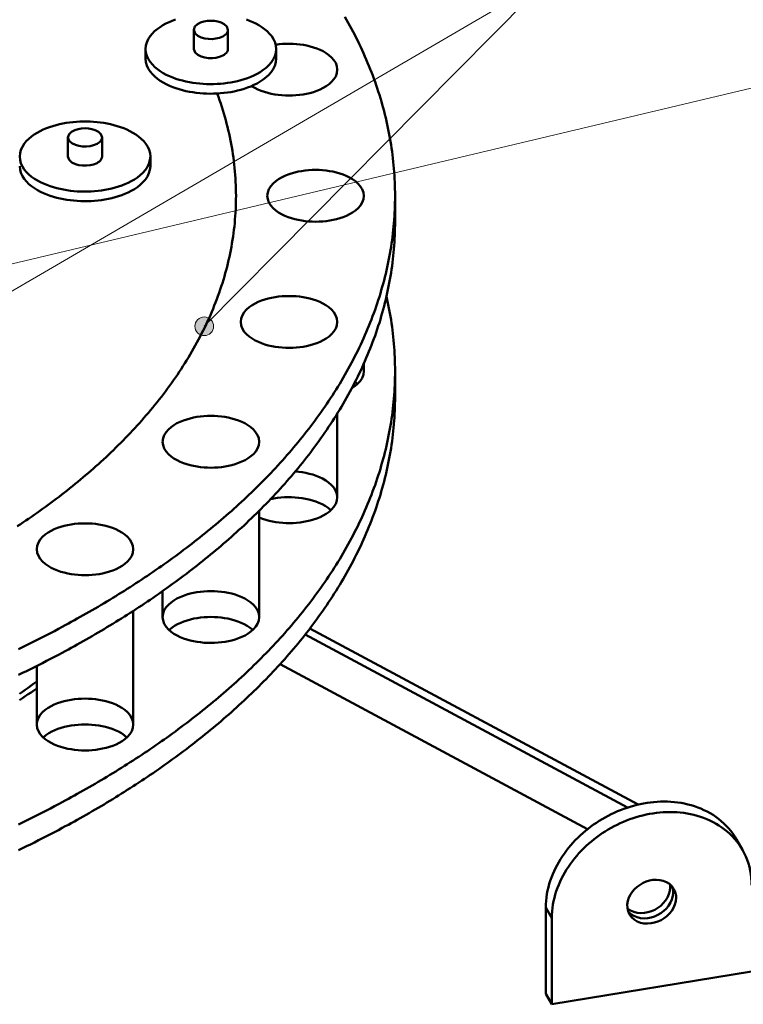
# Model space of a CAD drawing. Header units: millimetres. Extents: x 0 to 841, y 0 to 594.
# Tile 14 of 19: x 377 to 431, y 257 to 330. Entities that reach past the tile are written whole.
import ezdxf

# ---------------------------------------------------------------- set-up
doc = ezdxf.new("R2010")
doc.units = ezdxf.units.MM
for name, color, linetype, lineweight in [('ACH', 7, 'CONTINUOUS', 13), ('COTA', 7, 'CONTINUOUS', 18), ('VIS', 7, 'CONTINUOUS', 50)]:
    doc.layers.add(name, color=color, linetype=linetype, lineweight=lineweight)

msp = doc.modelspace()

# ---------------------------------------------------------------- hatches: boundary and pattern name
at = {"layer": 'ACH'}
h = msp.add_hatch(color=7, dxfattribs=at)
h.dxf.hatch_style = 1
h.paths.add_polyline_path([(391.426, 307.335), (391.292, 307.747), (390.942, 308.001), (390.509, 308.001), (390.159, 307.747), (390.026, 307.335), (390.159, 306.924), (390.509, 306.67), (390.942, 306.67), (391.292, 306.924)])

# ---------------------------------------------------------------- linework, layer by layer
at = {"layer": 'COTA'}
for p, q in [((390.726, 307.335), (557.188, 475.727)), ((369.609, 306.058), (556.545, 415.127)), ((345.114, 304.576), (556.109, 354.788))]:
    msp.add_line(p, q, dxfattribs=at)
msp.add_circle((390.726, 307.335), 0.7, dxfattribs=at)
at = {"layer": 'VIS'}
for points in [[(388.571, 330.297), (388.33, 330.208), (388.093, 330.109), (387.861, 329.998), (387.636, 329.876), (387.418, 329.74), (387.209, 329.591), (387.012, 329.426), (386.83, 329.245), (386.668, 329.046), (386.531, 328.829), (386.425, 328.596), (386.357, 328.348), (386.334, 328.093)], [(396.109, 328.093), (396.086, 328.348), (396.019, 328.596), (395.913, 328.829), (395.775, 329.046), (395.613, 329.245), (395.431, 329.426), (395.234, 329.591), (395.026, 329.74), (394.808, 329.876), (394.582, 329.998), (394.35, 330.109), (394.113, 330.208), (393.873, 330.297)], [(405, 317.106), (404.999, 317.362), (404.995, 317.618), (404.988, 317.874), (404.979, 318.13), (404.967, 318.386), (404.952, 318.642), (404.935, 318.897), (404.915, 319.152), (404.892, 319.407), (404.867, 319.662), (404.839, 319.916), (404.808, 320.171), (404.775, 320.425), (404.739, 320.678), (404.701, 320.931), (404.66, 321.184), (404.617, 321.436), (404.571, 321.688), (404.522, 321.939), (404.471, 322.19), (404.417, 322.441), (404.361, 322.69), (404.303, 322.94), (404.242, 323.188), (404.178, 323.436), (404.113, 323.684), (404.044, 323.931), (403.974, 324.177), (403.901, 324.422), (403.825, 324.667), (403.748, 324.911), (403.668, 325.154), (403.586, 325.396), (403.501, 325.638), (403.415, 325.879), (403.326, 326.119), (403.235, 326.358), (403.142, 326.597), (403.046, 326.834), (402.949, 327.071), (402.849, 327.307), (402.748, 327.542), (402.644, 327.776), (402.539, 328.009), (402.431, 328.242), (402.321, 328.473), (402.21, 328.703), (402.096, 328.933), (401.981, 329.162), (401.864, 329.389), (401.744, 329.616), (401.623, 329.841), (401.501, 330.066), (401.376, 330.29), (401.25, 330.512)], [(392.497, 329.527), (392.413, 329.771), (392.223, 329.951), (391.992, 330.073), (391.742, 330.152), (391.483, 330.197), (391.222, 330.212), (390.96, 330.197), (390.701, 330.152), (390.452, 330.073), (390.22, 329.951), (390.03, 329.771), (389.947, 329.527)], [(389.947, 329.527), (390.04, 329.27), (390.247, 329.086), (390.497, 328.964), (390.765, 328.888), (391.04, 328.85), (391.318, 328.845), (391.595, 328.873), (391.866, 328.937), (392.123, 329.043)], [(389.947, 329.527), (389.947, 328.093)], [(392.123, 329.043), (392.215, 329.098), (392.3, 329.162), (392.377, 329.237), (392.439, 329.324), (392.481, 329.422), (392.497, 329.527)], [(392.497, 329.527), (392.497, 328.093)], [(386.334, 328.093), (386.358, 327.835), (386.427, 327.585), (386.535, 327.349), (386.675, 327.13), (386.84, 326.93), (387.025, 326.748), (387.225, 326.582), (387.437, 326.432), (387.658, 326.297), (387.887, 326.174), (388.122, 326.064), (388.362, 325.965), (388.606, 325.876), (388.854, 325.797), (389.104, 325.728), (389.357, 325.667), (389.611, 325.615), (389.867, 325.572), (390.124, 325.536), (390.382, 325.508), (390.641, 325.487), (390.901, 325.475), (391.16, 325.469), (391.42, 325.471), (391.68, 325.48), (391.939, 325.497), (392.197, 325.522), (392.455, 325.554), (392.711, 325.594), (392.967, 325.642), (393.22, 325.698), (393.472, 325.763), (393.72, 325.838), (393.966, 325.922), (394.208, 326.016), (394.446, 326.121), (394.678, 326.237)], [(386.334, 328.093), (386.334, 327.376)], [(389.947, 328.093), (390.04, 327.836), (390.247, 327.652), (390.497, 327.53), (390.765, 327.454), (391.04, 327.415), (391.318, 327.41), (391.595, 327.438), (391.866, 327.502), (392.123, 327.609)], [(392.123, 327.609), (392.215, 327.664), (392.3, 327.728), (392.377, 327.803), (392.439, 327.89), (392.481, 327.987), (392.497, 328.093)], [(394.678, 326.237), (394.914, 326.374), (395.142, 326.526), (395.357, 326.694), (395.556, 326.881), (395.736, 327.087), (395.888, 327.313), (396.007, 327.559), (396.083, 327.821), (396.109, 328.093)], [(396.072, 328.415), (396.33, 328.449), (396.589, 328.473), (396.848, 328.487), (397.108, 328.49), (397.368, 328.483), (397.628, 328.467), (397.886, 328.44), (398.143, 328.402), (398.399, 328.354), (398.652, 328.294), (398.902, 328.222), (399.147, 328.137), (399.388, 328.038), (399.621, 327.923), (399.845, 327.791), (400.057, 327.64), (400.251, 327.468), (400.421, 327.272), (400.558, 327.051), (400.649, 326.808), (400.681, 326.551)], [(400.681, 326.551), (400.649, 326.808), (400.558, 327.051), (400.421, 327.272), (400.251, 327.468), (400.057, 327.64), (399.845, 327.791), (399.621, 327.923), (399.388, 328.038), (399.147, 328.137), (398.902, 328.222), (398.652, 328.294), (398.399, 328.354), (398.143, 328.402), (397.886, 328.44), (397.628, 328.467), (397.368, 328.483), (397.108, 328.49), (396.848, 328.487), (396.589, 328.473), (396.33, 328.449), (396.072, 328.415)], [(396.109, 328.093), (396.109, 327.376)], [(386.334, 327.376), (386.358, 327.118), (386.427, 326.867), (386.535, 326.632), (386.675, 326.413), (386.84, 326.213), (387.025, 326.031), (387.225, 325.865), (387.437, 325.715), (387.658, 325.58), (387.887, 325.457), (388.122, 325.347), (388.362, 325.248), (388.606, 325.159), (388.854, 325.08), (389.104, 325.011), (389.357, 324.95), (389.611, 324.898), (389.867, 324.855), (390.124, 324.819), (390.382, 324.791), (390.641, 324.77), (390.901, 324.757), (391.16, 324.752), (391.42, 324.754), (391.68, 324.763), (391.939, 324.78), (392.197, 324.805), (392.455, 324.837), (392.711, 324.877), (392.967, 324.925), (393.22, 324.981), (393.472, 325.046), (393.72, 325.121), (393.966, 325.205), (394.208, 325.299), (394.446, 325.404), (394.678, 325.52)], [(394.678, 325.52), (394.914, 325.657), (395.142, 325.809), (395.357, 325.977), (395.556, 326.164), (395.736, 326.37), (395.888, 326.596), (396.007, 326.842), (396.083, 327.104), (396.109, 327.376)], [(400.681, 326.551), (400.649, 326.293), (400.558, 326.05), (400.422, 325.83), (400.252, 325.634), (400.058, 325.462), (399.846, 325.311), (399.622, 325.179)], [(399.622, 325.179), (399.846, 325.311), (400.058, 325.462), (400.252, 325.634), (400.422, 325.83), (400.558, 326.05), (400.649, 326.293), (400.681, 326.551)], [(399.622, 325.179), (399.385, 325.062), (399.139, 324.962), (398.889, 324.875), (398.634, 324.803), (398.375, 324.742), (398.115, 324.694), (397.852, 324.657), (397.588, 324.631), (397.324, 324.616), (397.058, 324.611), (396.793, 324.617), (396.529, 324.633), (396.265, 324.66), (396.002, 324.697), (395.742, 324.746), (395.484, 324.807), (395.229, 324.881), (394.979, 324.968), (394.734, 325.07), (394.497, 325.188), (394.269, 325.324)], [(394.269, 325.324), (394.497, 325.188), (394.734, 325.07), (394.979, 324.968), (395.229, 324.881), (395.484, 324.807), (395.742, 324.746), (396.002, 324.697), (396.265, 324.66), (396.529, 324.633), (396.793, 324.617), (397.058, 324.611), (397.324, 324.616), (397.588, 324.631), (397.852, 324.657), (398.115, 324.694), (398.375, 324.742), (398.634, 324.803), (398.889, 324.875), (399.139, 324.962), (399.385, 325.062), (399.622, 325.179)], [(393.1, 317.106), (393.098, 317.367), (393.094, 317.628), (393.085, 317.889), (393.074, 318.15), (393.06, 318.41), (393.042, 318.67), (393.021, 318.93), (392.997, 319.19), (392.97, 319.45), (392.939, 319.709), (392.906, 319.967), (392.869, 320.226), (392.829, 320.484), (392.786, 320.741), (392.74, 320.998), (392.691, 321.254), (392.639, 321.51), (392.583, 321.765), (392.525, 322.019), (392.464, 322.272), (392.4, 322.525), (392.333, 322.778), (392.263, 323.029), (392.19, 323.279), (392.115, 323.529), (392.036, 323.778), (391.955, 324.026), (391.871, 324.273), (391.784, 324.519), (391.695, 324.764)], [(393.1, 317.106), (393.098, 317.367), (393.094, 317.628), (393.085, 317.889), (393.074, 318.15), (393.06, 318.41), (393.042, 318.67), (393.021, 318.93), (392.997, 319.19), (392.97, 319.45), (392.939, 319.709), (392.906, 319.967), (392.869, 320.226), (392.829, 320.484), (392.786, 320.741), (392.74, 320.998), (392.691, 321.254), (392.639, 321.51), (392.583, 321.765), (392.525, 322.019), (392.464, 322.272), (392.4, 322.525), (392.333, 322.778), (392.263, 323.029), (392.19, 323.279), (392.115, 323.529), (392.036, 323.778), (391.955, 324.026), (391.871, 324.273), (391.784, 324.519), (391.695, 324.764)], [(386.691, 320.046), (386.668, 320.301), (386.601, 320.549), (386.495, 320.782), (386.357, 320.999), (386.195, 321.198), (386.013, 321.379), (385.817, 321.544), (385.608, 321.693), (385.39, 321.829), (385.164, 321.951), (384.932, 322.062), (384.696, 322.161), (384.455, 322.25), (384.211, 322.33), (383.964, 322.4), (383.714, 322.461), (383.463, 322.514), (383.21, 322.559), (382.956, 322.596), (382.701, 322.625), (382.445, 322.647), (382.189, 322.662), (381.932, 322.669), (381.675, 322.669), (381.419, 322.662), (381.162, 322.647), (380.907, 322.625), (380.651, 322.596), (380.397, 322.559), (380.145, 322.514), (379.893, 322.461), (379.644, 322.4), (379.397, 322.33), (379.153, 322.25), (378.912, 322.161), (378.675, 322.062), (378.443, 321.951), (378.218, 321.829), (378, 321.693), (377.791, 321.544), (377.594, 321.379), (377.412, 321.198), (377.25, 320.999), (377.113, 320.782), (377.007, 320.549), (376.939, 320.301), (376.916, 320.046)], [(383.079, 321.48), (382.995, 321.724), (382.805, 321.904), (382.574, 322.026), (382.324, 322.105), (382.066, 322.15), (381.804, 322.164), (381.542, 322.15), (381.284, 322.105), (381.034, 322.026), (380.802, 321.904), (380.613, 321.724), (380.529, 321.48)], [(380.529, 321.48), (380.622, 321.223), (380.829, 321.039), (381.079, 320.917), (381.347, 320.841), (381.622, 320.802), (381.901, 320.797), (382.178, 320.825), (382.448, 320.889), (382.705, 320.996)], [(380.529, 321.48), (380.529, 320.046)], [(382.705, 320.996), (382.797, 321.051), (382.883, 321.115), (382.959, 321.19), (383.021, 321.277), (383.064, 321.374), (383.079, 321.48)], [(383.079, 321.48), (383.079, 320.046)], [(376.916, 320.046), (376.94, 319.787), (377.009, 319.537), (377.117, 319.302), (377.257, 319.083), (377.422, 318.883), (377.607, 318.701), (377.807, 318.535), (378.019, 318.385), (378.241, 318.25), (378.47, 318.127), (378.705, 318.017), (378.945, 317.918), (379.189, 317.829), (379.436, 317.75), (379.686, 317.681), (379.939, 317.62), (380.193, 317.568), (380.449, 317.524), (380.706, 317.489), (380.965, 317.461), (381.224, 317.44), (381.483, 317.427), (381.743, 317.422), (382.002, 317.424), (382.262, 317.433), (382.521, 317.45), (382.779, 317.474), (383.037, 317.507), (383.294, 317.547), (383.549, 317.595), (383.802, 317.651), (384.054, 317.716), (384.303, 317.791), (384.548, 317.874), (384.79, 317.969), (385.028, 318.074), (385.26, 318.19)], [(380.529, 320.046), (380.622, 319.789), (380.829, 319.604), (381.079, 319.483), (381.347, 319.407), (381.622, 319.368), (381.901, 319.363), (382.178, 319.391), (382.448, 319.455), (382.705, 319.562)], [(382.705, 319.562), (382.797, 319.617), (382.883, 319.681), (382.959, 319.756), (383.021, 319.842), (383.064, 319.94), (383.079, 320.046)], [(385.26, 318.19), (385.497, 318.327), (385.724, 318.478), (385.939, 318.647), (386.138, 318.833), (386.318, 319.04), (386.471, 319.266), (386.589, 319.512), (386.665, 319.774), (386.691, 320.046)], [(386.691, 320.046), (386.691, 319.329)], [(376.916, 319.329), (376.94, 319.07), (377.009, 318.82), (377.117, 318.584), (377.257, 318.366), (377.422, 318.166), (377.607, 317.984), (377.807, 317.818), (378.019, 317.668), (378.241, 317.533), (378.47, 317.41), (378.705, 317.3), (378.945, 317.2), (379.189, 317.112), (379.436, 317.033), (379.686, 316.964), (379.939, 316.903), (380.193, 316.851), (380.449, 316.807), (380.706, 316.772), (380.965, 316.744), (381.224, 316.723), (381.483, 316.71), (381.743, 316.705), (382.002, 316.707), (382.262, 316.716), (382.521, 316.733), (382.779, 316.757), (383.037, 316.789), (383.294, 316.829), (383.549, 316.878), (383.802, 316.934), (384.054, 316.999), (384.303, 317.073), (384.548, 317.157), (384.79, 317.251), (385.028, 317.356), (385.26, 317.473)], [(385.26, 317.473), (385.497, 317.61), (385.724, 317.761), (385.939, 317.93), (386.138, 318.116), (386.318, 318.323), (386.471, 318.549), (386.589, 318.795), (386.665, 319.057), (386.691, 319.329)], [(395.438, 317.106), (395.47, 317.366), (395.562, 317.611), (395.701, 317.833), (395.874, 318.03), (396.071, 318.203), (396.285, 318.355), (396.512, 318.487), (396.748, 318.601), (396.991, 318.7), (397.239, 318.785), (397.491, 318.856), (397.747, 318.915), (398.005, 318.963), (398.265, 319), (398.526, 319.025), (398.788, 319.041), (399.05, 319.046), (399.312, 319.041), (399.574, 319.025), (399.835, 319), (400.095, 318.963), (400.353, 318.915), (400.609, 318.856), (400.861, 318.785), (401.109, 318.7), (401.352, 318.601), (401.588, 318.487), (401.815, 318.355), (402.029, 318.203), (402.226, 318.03), (402.399, 317.833), (402.538, 317.611), (402.63, 317.366), (402.663, 317.106)], [(402.663, 317.106), (402.63, 317.366), (402.538, 317.611), (402.399, 317.833), (402.226, 318.03), (402.029, 318.203), (401.815, 318.355), (401.588, 318.487), (401.352, 318.601), (401.109, 318.7), (400.861, 318.785), (400.609, 318.856), (400.353, 318.915), (400.095, 318.963), (399.835, 319), (399.574, 319.025), (399.312, 319.041), (399.05, 319.046), (398.788, 319.041), (398.526, 319.025), (398.265, 319), (398.005, 318.963), (397.747, 318.915), (397.491, 318.856), (397.239, 318.785), (396.991, 318.7), (396.748, 318.601), (396.512, 318.487), (396.285, 318.355), (396.071, 318.203), (395.874, 318.03), (395.701, 317.833), (395.562, 317.611), (395.47, 317.366), (395.438, 317.106)], [(376.737, 292.36), (376.95, 292.501), (377.162, 292.643), (377.374, 292.786), (377.584, 292.93), (377.795, 293.076), (378.004, 293.222), (378.213, 293.369), (378.422, 293.517), (378.629, 293.665), (378.836, 293.815), (379.042, 293.966), (379.248, 294.118), (379.452, 294.271), (379.656, 294.425), (379.86, 294.58), (380.062, 294.736), (380.264, 294.892), (380.465, 295.05), (380.665, 295.209), (380.864, 295.369), (381.062, 295.53), (381.26, 295.692), (381.456, 295.855), (381.652, 296.019), (381.847, 296.185), (382.041, 296.351), (382.234, 296.518), (382.426, 296.686), (382.618, 296.856), (382.808, 297.026), (382.997, 297.198), (383.185, 297.371), (383.373, 297.545), (383.559, 297.72), (383.744, 297.896), (383.928, 298.073), (384.111, 298.251), (384.293, 298.43), (384.474, 298.611), (384.653, 298.793), (384.832, 298.975), (385.009, 299.159), (385.185, 299.344), (385.36, 299.531), (385.534, 299.718), (385.706, 299.907), (385.877, 300.096), (386.047, 300.287), (386.216, 300.479), (386.383, 300.673), (386.549, 300.867), (386.713, 301.063), (386.876, 301.259), (387.037, 301.457), (387.198, 301.656), (387.356, 301.857), (387.513, 302.058), (387.669, 302.261), (387.823, 302.465), (387.975, 302.67), (388.126, 302.876), (388.275, 303.084), (388.422, 303.292), (388.568, 303.502), (388.712, 303.713), (388.854, 303.925), (388.995, 304.139), (389.133, 304.354), (389.27, 304.569), (389.405, 304.786), (389.538, 305.004), (389.669, 305.224), (389.798, 305.444), (389.925, 305.666), (390.05, 305.889), (390.173, 306.112), (390.294, 306.337), (390.413, 306.564), (390.53, 306.791), (390.644, 307.019), (390.757, 307.249), (390.867, 307.479), (390.974, 307.711), (391.08, 307.944), (391.183, 308.177), (391.284, 308.412), (391.382, 308.648), (391.478, 308.885), (391.572, 309.123), (391.662, 309.361), (391.751, 309.601), (391.837, 309.842), (391.92, 310.083), (392.001, 310.326), (392.079, 310.569), (392.154, 310.813), (392.227, 311.058), (392.297, 311.304), (392.364, 311.55), (392.428, 311.797), (392.49, 312.045), (392.548, 312.294), (392.604, 312.543), (392.657, 312.793), (392.707, 313.044), (392.754, 313.295), (392.799, 313.547), (392.84, 313.799), (392.878, 314.051), (392.913, 314.304), (392.946, 314.558), (392.975, 314.812), (393.001, 315.066), (393.024, 315.32), (393.044, 315.575), (393.061, 315.83), (393.075, 316.085), (393.086, 316.34), (393.094, 316.596), (393.098, 316.851), (393.1, 317.106)], [(376.737, 292.36), (376.95, 292.501), (377.162, 292.643), (377.374, 292.786), (377.584, 292.93), (377.795, 293.076), (378.004, 293.222), (378.213, 293.369), (378.422, 293.517), (378.629, 293.665), (378.836, 293.815), (379.042, 293.966), (379.248, 294.118), (379.452, 294.271), (379.656, 294.425), (379.86, 294.58), (380.062, 294.736), (380.264, 294.892), (380.465, 295.05), (380.665, 295.209), (380.864, 295.369), (381.062, 295.53), (381.26, 295.692), (381.456, 295.855), (381.652, 296.019), (381.847, 296.185), (382.041, 296.351), (382.234, 296.518), (382.426, 296.686), (382.618, 296.856), (382.808, 297.026), (382.997, 297.198), (383.185, 297.371), (383.373, 297.545), (383.559, 297.72), (383.744, 297.896), (383.928, 298.073), (384.111, 298.251), (384.293, 298.43), (384.474, 298.611), (384.653, 298.793), (384.832, 298.975), (385.009, 299.159), (385.185, 299.344), (385.36, 299.531), (385.534, 299.718), (385.706, 299.907), (385.877, 300.096), (386.047, 300.287), (386.216, 300.479), (386.383, 300.673), (386.549, 300.867), (386.713, 301.063), (386.876, 301.259), (387.037, 301.457), (387.198, 301.656), (387.356, 301.857), (387.513, 302.058), (387.669, 302.261), (387.823, 302.465), (387.975, 302.67), (388.126, 302.876), (388.275, 303.084), (388.422, 303.292), (388.568, 303.502), (388.712, 303.713), (388.854, 303.925), (388.995, 304.139), (389.133, 304.354), (389.27, 304.569), (389.405, 304.786), (389.538, 305.004), (389.669, 305.224), (389.798, 305.444), (389.925, 305.666), (390.05, 305.889), (390.173, 306.112), (390.294, 306.337), (390.413, 306.564), (390.53, 306.791), (390.644, 307.019), (390.757, 307.249), (390.867, 307.479), (390.974, 307.711), (391.08, 307.944), (391.183, 308.177), (391.284, 308.412), (391.382, 308.648), (391.478, 308.885), (391.572, 309.123), (391.662, 309.361), (391.751, 309.601), (391.837, 309.842), (391.92, 310.083), (392.001, 310.326), (392.079, 310.569), (392.154, 310.813), (392.227, 311.058), (392.297, 311.304), (392.364, 311.55), (392.428, 311.797), (392.49, 312.045), (392.548, 312.294), (392.604, 312.543), (392.657, 312.793), (392.707, 313.044), (392.754, 313.295), (392.799, 313.547), (392.84, 313.799), (392.878, 314.051), (392.913, 314.304), (392.946, 314.558), (392.975, 314.812), (393.001, 315.066), (393.024, 315.32), (393.044, 315.575), (393.061, 315.83), (393.075, 316.085), (393.086, 316.34), (393.094, 316.596), (393.098, 316.851), (393.1, 317.106)], [(380.104, 284.837), (380.33, 284.958), (380.555, 285.081), (380.779, 285.204), (381.004, 285.327), (381.228, 285.452), (381.451, 285.577), (381.674, 285.703), (381.897, 285.829), (382.119, 285.956), (382.341, 286.084), (382.563, 286.213), (382.784, 286.343), (383.004, 286.473), (383.224, 286.604), (383.444, 286.736), (383.663, 286.868), (383.882, 287.002), (384.1, 287.136), (384.318, 287.27), (384.535, 287.406), (384.752, 287.542), (384.969, 287.68), (385.185, 287.817), (385.4, 287.956), (385.615, 288.096), (385.829, 288.236), (386.043, 288.377), (386.256, 288.519), (386.469, 288.662), (386.681, 288.805), (386.893, 288.95), (387.104, 289.095), (387.314, 289.241), (387.524, 289.387), (387.734, 289.535), (387.942, 289.684), (388.15, 289.833), (388.358, 289.983), (388.565, 290.134), (388.771, 290.286), (388.977, 290.438), (389.182, 290.592), (389.386, 290.746), (389.59, 290.902), (389.793, 291.058), (389.996, 291.215), (390.197, 291.373), (390.398, 291.532), (390.599, 291.691), (390.798, 291.852), (390.997, 292.013), (391.195, 292.176), (391.393, 292.339), (391.589, 292.503), (391.785, 292.668), (391.98, 292.834), (392.175, 293.001), (392.368, 293.169), (392.561, 293.338), (392.753, 293.507), (392.944, 293.678), (393.134, 293.849), (393.323, 294.022), (393.512, 294.195), (393.7, 294.37), (393.886, 294.545), (394.072, 294.722), (394.257, 294.899), (394.441, 295.077), (394.624, 295.256), (394.806, 295.437), (394.987, 295.618), (395.167, 295.8), (395.346, 295.983), (395.524, 296.167), (395.701, 296.352), (395.877, 296.538), (396.052, 296.725), (396.226, 296.914), (396.399, 297.103), (396.571, 297.293), (396.741, 297.484), (396.911, 297.676), (397.079, 297.869), (397.246, 298.063), (397.412, 298.259), (397.577, 298.455), (397.74, 298.652), (397.902, 298.85), (398.063, 299.05), (398.223, 299.25), (398.381, 299.451), (398.538, 299.654), (398.694, 299.857), (398.849, 300.061), (399.002, 300.267), (399.153, 300.473), (399.303, 300.681), (399.452, 300.889), (399.599, 301.099), (399.745, 301.31), (399.89, 301.521), (400.032, 301.734), (400.174, 301.948), (400.313, 302.162), (400.452, 302.378), (400.588, 302.595), (400.723, 302.812), (400.856, 303.031), (400.988, 303.251), (401.118, 303.472), (401.246, 303.694), (401.372, 303.916), (401.497, 304.14), (401.62, 304.365), (401.741, 304.591), (401.86, 304.817), (401.978, 305.045), (402.093, 305.274), (402.207, 305.503), (402.318, 305.734), (402.428, 305.965), (402.536, 306.198), (402.642, 306.431), (402.745, 306.665), (402.847, 306.9), (402.947, 307.136), (403.044, 307.373), (403.14, 307.611), (403.233, 307.849), (403.324, 308.089), (403.413, 308.329), (403.5, 308.57), (403.584, 308.812), (403.667, 309.055), (403.746, 309.298), (403.824, 309.542), (403.9, 309.787), (403.973, 310.032), (404.043, 310.279), (404.112, 310.525), (404.177, 310.773), (404.241, 311.021), (404.302, 311.27), (404.361, 311.519), (404.417, 311.769), (404.47, 312.02), (404.521, 312.271), (404.57, 312.522), (404.616, 312.774), (404.66, 313.027), (404.701, 313.28), (404.739, 313.533), (404.775, 313.786), (404.808, 314.04), (404.839, 314.295), (404.866, 314.549), (404.892, 314.804), (404.914, 315.06), (404.934, 315.315), (404.952, 315.57), (404.967, 315.826), (404.979, 316.082), (404.988, 316.338), (404.995, 316.594), (404.999, 316.85), (405, 317.106)], [(393.1, 317.106), (393.1, 317.106)], [(401.604, 315.735), (401.368, 315.619), (401.125, 315.519), (400.877, 315.433), (400.624, 315.361), (400.368, 315.301), (400.109, 315.252), (399.849, 315.215), (399.587, 315.188), (399.325, 315.173), (399.062, 315.167), (398.799, 315.172), (398.536, 315.187), (398.274, 315.212), (398.014, 315.248), (397.755, 315.296), (397.499, 315.355), (397.246, 315.426), (396.996, 315.511), (396.753, 315.61), (396.516, 315.724), (396.289, 315.856), (396.074, 316.007), (395.876, 316.181), (395.702, 316.378), (395.563, 316.6), (395.47, 316.846), (395.438, 317.106)], [(395.438, 317.106), (395.47, 316.846), (395.563, 316.6), (395.702, 316.378), (395.876, 316.181), (396.074, 316.007), (396.289, 315.856), (396.516, 315.724), (396.753, 315.61), (396.996, 315.511), (397.246, 315.426), (397.499, 315.355), (397.755, 315.296), (398.014, 315.248), (398.274, 315.212), (398.536, 315.187), (398.799, 315.172), (399.062, 315.167), (399.325, 315.173), (399.587, 315.188), (399.849, 315.215), (400.109, 315.252), (400.368, 315.301), (400.624, 315.361), (400.877, 315.433), (401.125, 315.519), (401.368, 315.619), (401.604, 315.735)], [(395.438, 317.106), (395.438, 317.106)], [(402.663, 317.106), (402.631, 316.849), (402.54, 316.606), (402.404, 316.386), (402.234, 316.19), (402.039, 316.018), (401.828, 315.867), (401.604, 315.735)], [(401.604, 315.735), (401.828, 315.867), (402.039, 316.018), (402.234, 316.19), (402.404, 316.386), (402.54, 316.606), (402.631, 316.849), (402.663, 317.106)], [(402.663, 317.106), (402.663, 317.106)], [(405, 317.106), (405, 315.17)], [(380.104, 282.901), (380.33, 283.022), (380.555, 283.144), (380.779, 283.267), (381.004, 283.391), (381.228, 283.515), (381.451, 283.641), (381.674, 283.766), (381.897, 283.893), (382.119, 284.02), (382.341, 284.148), (382.563, 284.277), (382.784, 284.407), (383.004, 284.537), (383.224, 284.668), (383.444, 284.8), (383.663, 284.932), (383.882, 285.065), (384.1, 285.199), (384.318, 285.334), (384.535, 285.47), (384.752, 285.606), (384.969, 285.743), (385.185, 285.881), (385.4, 286.02), (385.615, 286.16), (385.829, 286.3), (386.043, 286.441), (386.256, 286.583), (386.469, 286.726), (386.681, 286.869), (386.893, 287.013), (387.104, 287.159), (387.314, 287.304), (387.524, 287.451), (387.734, 287.599), (387.942, 287.747), (388.15, 287.897), (388.358, 288.047), (388.565, 288.198), (388.771, 288.35), (388.977, 288.502), (389.182, 288.656), (389.386, 288.81), (389.59, 288.966), (389.793, 289.122), (389.996, 289.279), (390.197, 289.437), (390.398, 289.595), (390.599, 289.755), (390.798, 289.916), (390.997, 290.077), (391.195, 290.239), (391.393, 290.403), (391.589, 290.567), (391.785, 290.732), (391.98, 290.898), (392.175, 291.065), (392.368, 291.233), (392.561, 291.401), (392.753, 291.571), (392.944, 291.742), (393.134, 291.913), (393.323, 292.086), (393.512, 292.259), (393.7, 292.434), (393.886, 292.609), (394.072, 292.785), (394.257, 292.963), (394.441, 293.141), (394.624, 293.32), (394.806, 293.5), (394.987, 293.682), (395.167, 293.864), (395.346, 294.047), (395.524, 294.231), (395.701, 294.416), (395.877, 294.602), (396.052, 294.789), (396.226, 294.977), (396.399, 295.167), (396.571, 295.357), (396.741, 295.548), (396.911, 295.74), (397.079, 295.933), (397.246, 296.127), (397.412, 296.322), (397.577, 296.519), (397.74, 296.716), (397.902, 296.914), (398.063, 297.113), (398.223, 297.314), (398.381, 297.515), (398.538, 297.717), (398.694, 297.921), (398.849, 298.125), (399.002, 298.331), (399.153, 298.537), (399.303, 298.745), (399.452, 298.953), (399.599, 299.163), (399.745, 299.373), (399.89, 299.585), (400.032, 299.798), (400.174, 300.011), (400.313, 300.226), (400.452, 300.442), (400.588, 300.659), (400.723, 300.876), (400.856, 301.095), (400.988, 301.315), (401.118, 301.536), (401.246, 301.757), (401.372, 301.98), (401.497, 302.204), (401.62, 302.429), (401.741, 302.654), (401.86, 302.881), (401.978, 303.109), (402.093, 303.338), (402.207, 303.567), (402.318, 303.798), (402.428, 304.029), (402.536, 304.262), (402.642, 304.495), (402.745, 304.729), (402.847, 304.964), (402.947, 305.2), (403.044, 305.437), (403.14, 305.675), (403.233, 305.913), (403.324, 306.153), (403.413, 306.393), (403.5, 306.634), (403.584, 306.876), (403.667, 307.118), (403.746, 307.362), (403.824, 307.606), (403.9, 307.851), (403.973, 308.096), (404.043, 308.342), (404.112, 308.589), (404.177, 308.837), (404.241, 309.085), (404.302, 309.334), (404.361, 309.583), (404.417, 309.833), (404.47, 310.084), (404.521, 310.335), (404.57, 310.586), (404.616, 310.838), (404.66, 311.091), (404.701, 311.343), (404.739, 311.597), (404.775, 311.85), (404.808, 312.104), (404.839, 312.359), (404.866, 312.613), (404.892, 312.868), (404.914, 313.123), (404.934, 313.379), (404.952, 313.634), (404.967, 313.89), (404.979, 314.146), (404.988, 314.402), (404.995, 314.658), (404.999, 314.914), (405, 315.17)], [(393.456, 307.662), (393.488, 307.922), (393.58, 308.167), (393.719, 308.389), (393.892, 308.586), (394.089, 308.759), (394.303, 308.911), (394.53, 309.042), (394.766, 309.157), (395.009, 309.256), (395.257, 309.341), (395.509, 309.412), (395.765, 309.471), (396.023, 309.519), (396.283, 309.555), (396.544, 309.581), (396.806, 309.597), (397.068, 309.602), (397.33, 309.597), (397.592, 309.581), (397.853, 309.555), (398.113, 309.519), (398.371, 309.471), (398.627, 309.412), (398.879, 309.341), (399.127, 309.256), (399.37, 309.157), (399.606, 309.042), (399.833, 308.911), (400.047, 308.759), (400.244, 308.586), (400.417, 308.389), (400.556, 308.167), (400.648, 307.922), (400.681, 307.662)], [(400.681, 307.662), (400.648, 307.922), (400.556, 308.167), (400.417, 308.389), (400.244, 308.586), (400.047, 308.759), (399.833, 308.911), (399.606, 309.042), (399.37, 309.157), (399.127, 309.256), (398.879, 309.341), (398.627, 309.412), (398.371, 309.471), (398.113, 309.519), (397.853, 309.555), (397.592, 309.581), (397.33, 309.597), (397.068, 309.602), (396.806, 309.597), (396.544, 309.581), (396.283, 309.555), (396.023, 309.519), (395.765, 309.471), (395.509, 309.412), (395.257, 309.341), (395.009, 309.256), (394.766, 309.157), (394.53, 309.042), (394.303, 308.911), (394.089, 308.759), (393.892, 308.586), (393.719, 308.389), (393.58, 308.167), (393.488, 307.922), (393.456, 307.662)], [(405, 303.983), (404.999, 304.24), (404.995, 304.496), (404.988, 304.753), (404.979, 305.009), (404.966, 305.265), (404.952, 305.521), (404.934, 305.777), (404.914, 306.033), (404.892, 306.288), (404.866, 306.543), (404.838, 306.798), (404.808, 307.053), (404.774, 307.307), (404.738, 307.561), (404.7, 307.815), (404.659, 308.068), (404.615, 308.321), (404.569, 308.573), (404.52, 308.825), (404.469, 309.076), (404.415, 309.327), (404.359, 309.577)], [(399.622, 306.291), (399.386, 306.175), (399.143, 306.075), (398.895, 305.989), (398.642, 305.916), (398.386, 305.856), (398.127, 305.808), (397.867, 305.771), (397.605, 305.744), (397.343, 305.728), (397.08, 305.723), (396.817, 305.727), (396.554, 305.743), (396.292, 305.768), (396.032, 305.804), (395.773, 305.852), (395.517, 305.911), (395.264, 305.982), (395.015, 306.067), (394.771, 306.165), (394.534, 306.28), (394.307, 306.412), (394.092, 306.563), (393.894, 306.736), (393.72, 306.934), (393.581, 307.156), (393.488, 307.402), (393.456, 307.662)], [(393.456, 307.662), (393.488, 307.402), (393.581, 307.156), (393.72, 306.934), (393.894, 306.736), (394.092, 306.563), (394.307, 306.412), (394.534, 306.28), (394.771, 306.165), (395.015, 306.067), (395.264, 305.982), (395.517, 305.911), (395.773, 305.852), (396.032, 305.804), (396.292, 305.768), (396.554, 305.743), (396.817, 305.727), (397.08, 305.723), (397.343, 305.728), (397.605, 305.744), (397.867, 305.771), (398.127, 305.808), (398.386, 305.856), (398.642, 305.916), (398.895, 305.989), (399.143, 306.075), (399.386, 306.175), (399.622, 306.291)], [(400.681, 307.662), (400.649, 307.405), (400.558, 307.162), (400.422, 306.942), (400.252, 306.746), (400.058, 306.573), (399.846, 306.423), (399.622, 306.291)], [(399.622, 306.291), (399.846, 306.423), (400.058, 306.573), (400.252, 306.746), (400.422, 306.942), (400.558, 307.162), (400.649, 307.405), (400.681, 307.662)], [(402.663, 304.541), (402.663, 303.983)], [(380.104, 271.714), (380.33, 271.835), (380.555, 271.958), (380.779, 272.081), (381.004, 272.204), (381.228, 272.329), (381.451, 272.454), (381.674, 272.58), (381.897, 272.706), (382.119, 272.833), (382.341, 272.961), (382.563, 273.09), (382.784, 273.22), (383.004, 273.35), (383.224, 273.481), (383.444, 273.613), (383.663, 273.745), (383.882, 273.879), (384.1, 274.013), (384.318, 274.147), (384.535, 274.283), (384.752, 274.419), (384.969, 274.557), (385.185, 274.695), (385.4, 274.833), (385.615, 274.973), (385.829, 275.113), (386.043, 275.254), (386.256, 275.396), (386.469, 275.539), (386.681, 275.682), (386.893, 275.827), (387.104, 275.972), (387.314, 276.118), (387.524, 276.265), (387.734, 276.412), (387.942, 276.561), (388.15, 276.71), (388.358, 276.86), (388.565, 277.011), (388.771, 277.163), (388.977, 277.316), (389.182, 277.469), (389.386, 277.623), (389.59, 277.779), (389.793, 277.935), (389.996, 278.092), (390.197, 278.25), (390.398, 278.409), (390.599, 278.568), (390.798, 278.729), (390.997, 278.89), (391.195, 279.053), (391.393, 279.216), (391.589, 279.38), (391.785, 279.545), (391.98, 279.711), (392.175, 279.878), (392.368, 280.046), (392.561, 280.215), (392.753, 280.384), (392.944, 280.555), (393.134, 280.727), (393.323, 280.899), (393.512, 281.072), (393.7, 281.247), (393.886, 281.422), (394.072, 281.599), (394.257, 281.776), (394.441, 281.954), (394.624, 282.133), (394.806, 282.314), (394.987, 282.495), (395.167, 282.677), (395.346, 282.86), (395.524, 283.044), (395.701, 283.229), (395.877, 283.415), (396.052, 283.603), (396.226, 283.791), (396.399, 283.98), (396.571, 284.17), (396.741, 284.361), (396.911, 284.553), (397.079, 284.746), (397.246, 284.94), (397.412, 285.136), (397.577, 285.332), (397.74, 285.529), (397.902, 285.727), (398.063, 285.927), (398.223, 286.127), (398.381, 286.328), (398.538, 286.531), (398.694, 286.734), (398.849, 286.938), (399.002, 287.144), (399.153, 287.35), (399.303, 287.558), (399.452, 287.766), (399.599, 287.976), (399.745, 288.187), (399.89, 288.398), (400.032, 288.611), (400.174, 288.825), (400.313, 289.039), (400.452, 289.255), (400.588, 289.472), (400.723, 289.689), (400.856, 289.908), (400.988, 290.128), (401.118, 290.349), (401.246, 290.571), (401.372, 290.793), (401.497, 291.017), (401.62, 291.242), (401.741, 291.468), (401.86, 291.694), (401.978, 291.922), (402.093, 292.151), (402.207, 292.38), (402.318, 292.611), (402.428, 292.842), (402.536, 293.075), (402.642, 293.308), (402.745, 293.542), (402.847, 293.777), (402.947, 294.013), (403.044, 294.25), (403.14, 294.488), (403.233, 294.727), (403.324, 294.966), (403.413, 295.206), (403.5, 295.447), (403.584, 295.689), (403.667, 295.932), (403.746, 296.175), (403.824, 296.419), (403.9, 296.664), (403.973, 296.909), (404.043, 297.156), (404.112, 297.403), (404.177, 297.65), (404.241, 297.898), (404.302, 298.147), (404.361, 298.396), (404.417, 298.646), (404.47, 298.897), (404.521, 299.148), (404.57, 299.399), (404.616, 299.651), (404.66, 299.904), (404.701, 300.157), (404.739, 300.41), (404.775, 300.664), (404.808, 300.918), (404.839, 301.172), (404.866, 301.426), (404.892, 301.681), (404.914, 301.937), (404.934, 302.192), (404.952, 302.448), (404.967, 302.703), (404.979, 302.959), (404.988, 303.215), (404.995, 303.471), (404.999, 303.727), (405, 303.983)], [(402.663, 303.983), (402.628, 303.715), (402.53, 303.462), (402.382, 303.235), (402.2, 303.034), (401.993, 302.859), (401.768, 302.706)], [(402.588, 304.376), (402.61, 304.313), (402.629, 304.248), (402.643, 304.183), (402.654, 304.117), (402.66, 304.05), (402.663, 303.983)], [(405, 303.983), (405, 302.047)], [(402.005, 303.163), (402.035, 303.14), (402.065, 303.116), (402.095, 303.091), (402.124, 303.066), (402.152, 303.041), (402.18, 303.015)], [(380.104, 269.778), (380.33, 269.899), (380.555, 270.021), (380.779, 270.144), (381.004, 270.268), (381.228, 270.392), (381.451, 270.518), (381.674, 270.643), (381.897, 270.77), (382.119, 270.897), (382.341, 271.025), (382.563, 271.154), (382.784, 271.284), (383.004, 271.414), (383.224, 271.545), (383.444, 271.677), (383.663, 271.809), (383.882, 271.942), (384.1, 272.077), (384.318, 272.211), (384.535, 272.347), (384.752, 272.483), (384.969, 272.62), (385.185, 272.758), (385.4, 272.897), (385.615, 273.037), (385.829, 273.177), (386.043, 273.318), (386.256, 273.46), (386.469, 273.603), (386.681, 273.746), (386.893, 273.89), (387.104, 274.036), (387.314, 274.182), (387.524, 274.328), (387.734, 274.476), (387.942, 274.624), (388.15, 274.774), (388.358, 274.924), (388.565, 275.075), (388.771, 275.227), (388.977, 275.379), (389.182, 275.533), (389.386, 275.687), (389.59, 275.843), (389.793, 275.999), (389.996, 276.156), (390.197, 276.314), (390.398, 276.472), (390.599, 276.632), (390.798, 276.793), (390.997, 276.954), (391.195, 277.116), (391.393, 277.28), (391.589, 277.444), (391.785, 277.609), (391.98, 277.775), (392.175, 277.942), (392.368, 278.11), (392.561, 278.278), (392.753, 278.448), (392.944, 278.619), (393.134, 278.79), (393.323, 278.963), (393.512, 279.136), (393.7, 279.311), (393.886, 279.486), (394.072, 279.662), (394.257, 279.84), (394.441, 280.018), (394.624, 280.197), (394.806, 280.377), (394.987, 280.559), (395.167, 280.741), (395.346, 280.924), (395.524, 281.108), (395.701, 281.293), (395.877, 281.479), (396.052, 281.666), (396.226, 281.854), (396.399, 282.044), (396.571, 282.234), (396.741, 282.425), (396.911, 282.617), (397.079, 282.81), (397.246, 283.004), (397.412, 283.199), (397.577, 283.396), (397.74, 283.593), (397.902, 283.791), (398.063, 283.99), (398.223, 284.191), (398.381, 284.392), (398.538, 284.594), (398.694, 284.798), (398.849, 285.002), (399.002, 285.208), (399.153, 285.414), (399.303, 285.622), (399.452, 285.83), (399.599, 286.04), (399.745, 286.25), (399.89, 286.462), (400.032, 286.675), (400.174, 286.888), (400.313, 287.103), (400.452, 287.319), (400.588, 287.536), (400.723, 287.753), (400.856, 287.972), (400.988, 288.192), (401.118, 288.413), (401.246, 288.634), (401.372, 288.857), (401.497, 289.081), (401.62, 289.306), (401.741, 289.532), (401.86, 289.758), (401.978, 289.986), (402.093, 290.215), (402.207, 290.444), (402.318, 290.675), (402.428, 290.906), (402.536, 291.139), (402.642, 291.372), (402.745, 291.606), (402.847, 291.841), (402.947, 292.077), (403.044, 292.314), (403.14, 292.552), (403.233, 292.79), (403.324, 293.03), (403.413, 293.27), (403.5, 293.511), (403.584, 293.753), (403.667, 293.995), (403.746, 294.239), (403.824, 294.483), (403.9, 294.728), (403.973, 294.973), (404.043, 295.219), (404.112, 295.466), (404.177, 295.714), (404.241, 295.962), (404.302, 296.211), (404.361, 296.46), (404.417, 296.71), (404.47, 296.961), (404.521, 297.212), (404.57, 297.463), (404.616, 297.715), (404.66, 297.968), (404.701, 298.22), (404.739, 298.474), (404.775, 298.727), (404.808, 298.981), (404.839, 299.236), (404.866, 299.49), (404.892, 299.745), (404.914, 300), (404.934, 300.256), (404.952, 300.511), (404.967, 300.767), (404.979, 301.023), (404.988, 301.279), (404.995, 301.535), (404.999, 301.791), (405, 302.047)], [(400.681, 300.807), (400.681, 294.539)], [(387.609, 298.692), (387.642, 298.951), (387.734, 299.197), (387.872, 299.419), (388.045, 299.616), (388.242, 299.789), (388.457, 299.94), (388.683, 300.072), (388.919, 300.186), (389.162, 300.285), (389.411, 300.37), (389.663, 300.441), (389.919, 300.501), (390.177, 300.548), (390.436, 300.585), (390.697, 300.611), (390.959, 300.626), (391.222, 300.631), (391.484, 300.626), (391.746, 300.611), (392.007, 300.585), (392.267, 300.548), (392.525, 300.501), (392.78, 300.441), (393.033, 300.37), (393.281, 300.285), (393.524, 300.186), (393.76, 300.072), (393.987, 299.94), (394.201, 299.789), (394.398, 299.616), (394.571, 299.419), (394.71, 299.197), (394.802, 298.951), (394.834, 298.692)], [(394.834, 298.692), (394.802, 298.951), (394.71, 299.197), (394.571, 299.419), (394.398, 299.616), (394.201, 299.789), (393.987, 299.94), (393.76, 300.072), (393.524, 300.186), (393.281, 300.285), (393.033, 300.37), (392.78, 300.441), (392.525, 300.501), (392.267, 300.548), (392.007, 300.585), (391.746, 300.611), (391.484, 300.626), (391.222, 300.631), (390.959, 300.626), (390.697, 300.611), (390.436, 300.585), (390.177, 300.548), (389.919, 300.501), (389.663, 300.441), (389.411, 300.37), (389.162, 300.285), (388.919, 300.186), (388.683, 300.072), (388.457, 299.94), (388.242, 299.789), (388.045, 299.616), (387.872, 299.419), (387.734, 299.197), (387.642, 298.951), (387.609, 298.692)], [(393.776, 297.32), (393.54, 297.204), (393.297, 297.104), (393.048, 297.018), (392.795, 296.946), (392.539, 296.886), (392.281, 296.837), (392.02, 296.8), (391.759, 296.774), (391.496, 296.758), (391.233, 296.752), (390.97, 296.757), (390.708, 296.772), (390.446, 296.797), (390.185, 296.834), (389.927, 296.881), (389.67, 296.94), (389.417, 297.012), (389.168, 297.096), (388.924, 297.195), (388.688, 297.309), (388.46, 297.441), (388.245, 297.593), (388.047, 297.766), (387.874, 297.963), (387.734, 298.186), (387.642, 298.431), (387.609, 298.692)], [(387.609, 298.692), (387.642, 298.431), (387.734, 298.186), (387.874, 297.963), (388.047, 297.766), (388.245, 297.593), (388.46, 297.441), (388.688, 297.309), (388.924, 297.195), (389.168, 297.096), (389.417, 297.012), (389.67, 296.94), (389.927, 296.881), (390.185, 296.834), (390.446, 296.797), (390.708, 296.772), (390.97, 296.757), (391.233, 296.752), (391.496, 296.758), (391.759, 296.774), (392.02, 296.8), (392.281, 296.837), (392.539, 296.886), (392.795, 296.946), (393.048, 297.018), (393.297, 297.104), (393.54, 297.204), (393.776, 297.32)], [(394.834, 298.692), (394.802, 298.435), (394.712, 298.192), (394.575, 297.971), (394.405, 297.775), (394.211, 297.603), (394, 297.452), (393.776, 297.32)], [(393.776, 297.32), (394, 297.452), (394.211, 297.603), (394.405, 297.775), (394.575, 297.971), (394.712, 298.192), (394.802, 298.435), (394.834, 298.692)], [(394.834, 298.692), (394.834, 298.692)], [(397.53, 296.463), (397.796, 296.439), (398.06, 296.404), (398.322, 296.358), (398.582, 296.3), (398.839, 296.23), (399.092, 296.146), (399.34, 296.047), (399.581, 295.933), (399.812, 295.801), (400.031, 295.649), (400.232, 295.475), (400.41, 295.276), (400.552, 295.052), (400.647, 294.803), (400.681, 294.539)], [(395.68, 294.394), (395.939, 294.446), (396.199, 294.486), (396.461, 294.515), (396.724, 294.534), (396.988, 294.542), (397.251, 294.54), (397.515, 294.528), (397.777, 294.505), (398.039, 294.471), (398.299, 294.427), (398.556, 294.37), (398.811, 294.302), (399.062, 294.221), (399.307, 294.125), (399.546, 294.014), (399.777, 293.886), (399.996, 293.74), (400.198, 293.571)], [(400.681, 294.539), (400.649, 294.282), (400.558, 294.039), (400.422, 293.819), (400.252, 293.623), (400.058, 293.45), (399.846, 293.3), (399.622, 293.168)], [(394.834, 293.528), (394.834, 285.569)], [(399.622, 293.168), (399.39, 293.053), (399.15, 292.954), (398.905, 292.869), (398.656, 292.797), (398.403, 292.737), (398.149, 292.689), (397.892, 292.651), (397.634, 292.624), (397.375, 292.607), (397.116, 292.6), (396.857, 292.603), (396.597, 292.616), (396.339, 292.64), (396.082, 292.673), (395.826, 292.718), (395.573, 292.774), (395.323, 292.841), (395.076, 292.921), (394.834, 293.015)], [(378.191, 290.645), (378.224, 290.904), (378.316, 291.149), (378.455, 291.372), (378.628, 291.569), (378.825, 291.742), (379.039, 291.893), (379.266, 292.025), (379.502, 292.139), (379.745, 292.238), (379.993, 292.323), (380.245, 292.394), (380.501, 292.454), (380.759, 292.501), (381.019, 292.538), (381.28, 292.564), (381.541, 292.579), (381.804, 292.584), (382.066, 292.579), (382.328, 292.564), (382.589, 292.538), (382.849, 292.501), (383.107, 292.454), (383.362, 292.394), (383.615, 292.323), (383.863, 292.238), (384.106, 292.139), (384.342, 292.025), (384.569, 291.893), (384.783, 291.742), (384.98, 291.569), (385.153, 291.372), (385.292, 291.149), (385.384, 290.904), (385.416, 290.645)], [(385.416, 290.645), (385.384, 290.904), (385.292, 291.149), (385.153, 291.372), (384.98, 291.569), (384.783, 291.742), (384.569, 291.893), (384.342, 292.025), (384.106, 292.139), (383.863, 292.238), (383.615, 292.323), (383.362, 292.394), (383.107, 292.454), (382.849, 292.501), (382.589, 292.538), (382.328, 292.564), (382.066, 292.579), (381.804, 292.584), (381.541, 292.579), (381.28, 292.564), (381.019, 292.538), (380.759, 292.501), (380.501, 292.454), (380.245, 292.394), (379.993, 292.323), (379.745, 292.238), (379.502, 292.139), (379.266, 292.025), (379.039, 291.893), (378.825, 291.742), (378.628, 291.569), (378.455, 291.372), (378.316, 291.149), (378.224, 290.904), (378.191, 290.645)], [(384.358, 289.273), (384.122, 289.157), (383.879, 289.057), (383.63, 288.971), (383.378, 288.899), (383.121, 288.839), (382.863, 288.79), (382.603, 288.753), (382.341, 288.727), (382.078, 288.711), (381.815, 288.705), (381.552, 288.71), (381.29, 288.725), (381.028, 288.75), (380.767, 288.787), (380.509, 288.834), (380.252, 288.893), (379.999, 288.964), (379.75, 289.049), (379.507, 289.148), (379.27, 289.262), (379.042, 289.394), (378.827, 289.545), (378.63, 289.719), (378.456, 289.916), (378.316, 290.139), (378.224, 290.384), (378.191, 290.645)], [(378.191, 290.645), (378.224, 290.384), (378.316, 290.139), (378.456, 289.916), (378.63, 289.719), (378.827, 289.545), (379.042, 289.394), (379.27, 289.262), (379.507, 289.148), (379.75, 289.049), (379.999, 288.964), (380.252, 288.893), (380.509, 288.834), (380.767, 288.787), (381.028, 288.75), (381.29, 288.725), (381.552, 288.71), (381.815, 288.705), (382.078, 288.711), (382.341, 288.727), (382.603, 288.753), (382.863, 288.79), (383.121, 288.839), (383.378, 288.899), (383.63, 288.971), (383.879, 289.057), (384.122, 289.157), (384.358, 289.273)], [(385.416, 290.645), (385.384, 290.387), (385.294, 290.144), (385.158, 289.924), (384.987, 289.728), (384.793, 289.556), (384.582, 289.405), (384.358, 289.273)], [(384.358, 289.273), (384.582, 289.405), (384.793, 289.556), (384.987, 289.728), (385.158, 289.924), (385.294, 290.144), (385.384, 290.387), (385.416, 290.645)], [(385.416, 290.645), (385.416, 290.645)], [(387.609, 287.511), (387.609, 285.569)], [(387.609, 285.569), (387.642, 285.828), (387.734, 286.074), (387.872, 286.296), (388.045, 286.493), (388.242, 286.666), (388.457, 286.817), (388.683, 286.949), (388.919, 287.063), (389.162, 287.162), (389.411, 287.247), (389.663, 287.319), (389.919, 287.378), (390.177, 287.425), (390.436, 287.462), (390.697, 287.488), (390.959, 287.503), (391.222, 287.508), (391.484, 287.503), (391.746, 287.488), (392.007, 287.462), (392.267, 287.425), (392.525, 287.378), (392.78, 287.319), (393.033, 287.247), (393.281, 287.162), (393.524, 287.063), (393.76, 286.949), (393.987, 286.817), (394.201, 286.666), (394.398, 286.493), (394.571, 286.296), (394.71, 286.074), (394.802, 285.828), (394.834, 285.569)], [(385.416, 286.031), (385.416, 277.522)], [(393.776, 284.197), (393.54, 284.081), (393.297, 283.981), (393.048, 283.895), (392.795, 283.823), (392.539, 283.763), (392.281, 283.714), (392.02, 283.677), (391.759, 283.651), (391.496, 283.635), (391.233, 283.629), (390.97, 283.634), (390.708, 283.649), (390.446, 283.675), (390.185, 283.711), (389.927, 283.758), (389.67, 283.817), (389.417, 283.889), (389.168, 283.973), (388.924, 284.072), (388.688, 284.186), (388.46, 284.318), (388.245, 284.47), (388.047, 284.643), (387.874, 284.84), (387.734, 285.063), (387.642, 285.308), (387.609, 285.569)], [(388.091, 284.601), (388.289, 284.765), (388.502, 284.909), (388.727, 285.035), (388.96, 285.145), (389.199, 285.24), (389.443, 285.321), (389.691, 285.39), (389.943, 285.447), (390.196, 285.492), (390.451, 285.527), (390.707, 285.552), (390.964, 285.567), (391.222, 285.572), (391.479, 285.567), (391.736, 285.552), (391.992, 285.527), (392.247, 285.492), (392.501, 285.447), (392.752, 285.39), (393, 285.321), (393.244, 285.24), (393.483, 285.145), (393.716, 285.035), (393.941, 284.909), (394.154, 284.765), (394.352, 284.601)], [(394.834, 285.569), (394.802, 285.312), (394.712, 285.069), (394.575, 284.848), (394.405, 284.652), (394.211, 284.48), (394, 284.329), (393.776, 284.197)], [(376.828, 283.169), (377.129, 283.315), (377.429, 283.462), (377.729, 283.61), (378.028, 283.759), (378.326, 283.91), (378.624, 284.061), (378.921, 284.214), (379.218, 284.368), (379.514, 284.523), (379.809, 284.679), (380.104, 284.837)], [(398.631, 284.714), (423.19, 271.528)], [(398.277, 284.259), (422.399, 271.308)], [(376.828, 281.233), (377.129, 281.379), (377.429, 281.526), (377.729, 281.674), (378.028, 281.823), (378.326, 281.974), (378.624, 282.125), (378.921, 282.278), (379.218, 282.432), (379.514, 282.587), (379.809, 282.743), (380.104, 282.901)], [(378.191, 281.905), (378.191, 277.522)], [(396.397, 282.041), (419.402, 269.69)], [(376.901, 279.346), (377.118, 279.49), (377.334, 279.636), (377.549, 279.783), (377.764, 279.931), (377.978, 280.08), (378.191, 280.23)], [(376.906, 279.816), (377.122, 279.968), (377.337, 280.121), (377.552, 280.276), (377.766, 280.432), (377.979, 280.588), (378.191, 280.746)], [(378.191, 277.522), (378.224, 277.781), (378.316, 278.026), (378.455, 278.249), (378.628, 278.446), (378.825, 278.619), (379.039, 278.77), (379.266, 278.902), (379.502, 279.016), (379.745, 279.115), (379.993, 279.2), (380.245, 279.271), (380.501, 279.331), (380.759, 279.378), (381.019, 279.415), (381.28, 279.441), (381.541, 279.456), (381.804, 279.461), (382.066, 279.456), (382.328, 279.441), (382.589, 279.415), (382.849, 279.378), (383.107, 279.331), (383.362, 279.271), (383.615, 279.2), (383.863, 279.115), (384.106, 279.016), (384.342, 278.902), (384.569, 278.77), (384.783, 278.619), (384.98, 278.446), (385.153, 278.249), (385.292, 278.026), (385.384, 277.781), (385.416, 277.522)], [(384.358, 276.15), (384.122, 276.034), (383.879, 275.934), (383.63, 275.848), (383.378, 275.776), (383.121, 275.716), (382.863, 275.667), (382.603, 275.63), (382.341, 275.604), (382.078, 275.588), (381.815, 275.582), (381.552, 275.587), (381.29, 275.602), (381.028, 275.627), (380.767, 275.664), (380.509, 275.711), (380.252, 275.77), (379.999, 275.841), (379.75, 275.926), (379.507, 276.025), (379.27, 276.139), (379.042, 276.271), (378.827, 276.423), (378.63, 276.596), (378.456, 276.793), (378.316, 277.016), (378.224, 277.261), (378.191, 277.522)], [(378.673, 276.554), (378.871, 276.718), (379.085, 276.862), (379.309, 276.988), (379.542, 277.098), (379.781, 277.193), (380.026, 277.274), (380.274, 277.342), (380.525, 277.399), (380.778, 277.445), (381.033, 277.48), (381.289, 277.505), (381.546, 277.52), (381.804, 277.525), (382.061, 277.52), (382.318, 277.505), (382.574, 277.48), (382.829, 277.445), (383.083, 277.399), (383.334, 277.342), (383.582, 277.274), (383.826, 277.193), (384.066, 277.098), (384.299, 276.988), (384.523, 276.862), (384.736, 276.718), (384.934, 276.554)], [(385.416, 277.522), (385.384, 277.264), (385.294, 277.022), (385.158, 276.801), (384.987, 276.605), (384.793, 276.433), (384.582, 276.282), (384.358, 276.15)], [(376.828, 270.046), (377.129, 270.192), (377.429, 270.339), (377.729, 270.487), (378.028, 270.636), (378.326, 270.787), (378.624, 270.938), (378.921, 271.091), (379.218, 271.245), (379.514, 271.4), (379.809, 271.556), (380.104, 271.714)], [(430.548, 268.919), (430.415, 269.138), (430.272, 269.351), (430.118, 269.556), (429.954, 269.753), (429.78, 269.942), (429.598, 270.122), (429.407, 270.293), (429.208, 270.455), (429.002, 270.607), (428.789, 270.75), (428.569, 270.883), (428.345, 271.007), (428.115, 271.12), (427.88, 271.224), (427.642, 271.319), (427.4, 271.403), (427.155, 271.479), (426.907, 271.544), (426.657, 271.601), (426.405, 271.648), (426.151, 271.687), (425.896, 271.716), (425.641, 271.737), (425.385, 271.75), (425.128, 271.754), (424.872, 271.75), (424.616, 271.738), (424.36, 271.718), (424.105, 271.691), (423.851, 271.656), (423.598, 271.613), (423.346, 271.563), (423.096, 271.506), (422.848, 271.442), (422.601, 271.371), (422.357, 271.294), (422.115, 271.21), (421.875, 271.119), (421.638, 271.022), (421.403, 270.918), (421.171, 270.809), (420.942, 270.693), (420.717, 270.571), (420.494, 270.443), (420.275, 270.31), (420.06, 270.17), (419.848, 270.025), (419.641, 269.875), (419.437, 269.718), (419.238, 269.557), (419.043, 269.39), (418.853, 269.218), (418.668, 269.041), (418.488, 268.858), (418.313, 268.671), (418.143, 268.478), (417.979, 268.281), (417.821, 268.079), (417.669, 267.873), (417.523, 267.662), (417.384, 267.447), (417.251, 267.227), (417.126, 267.003), (417.008, 266.775), (416.898, 266.544), (416.796, 266.309), (416.702, 266.07), (416.616, 265.828), (416.54, 265.583), (416.472, 265.336), (416.415, 265.086), (416.367, 264.834), (416.329, 264.581), (416.301, 264.326), (416.285, 264.07), (416.279, 263.813)], [(430.996, 268.133), (430.864, 268.353), (430.72, 268.565), (430.566, 268.77), (430.402, 268.968), (430.228, 269.156), (430.046, 269.336), (429.855, 269.508), (429.656, 269.669), (429.45, 269.822), (429.237, 269.965), (429.018, 270.098), (428.793, 270.221), (428.563, 270.335), (428.329, 270.439), (428.09, 270.533), (427.848, 270.618), (427.603, 270.693), (427.355, 270.759), (427.105, 270.816), (426.853, 270.863), (426.599, 270.901), (426.344, 270.931), (426.089, 270.952), (425.833, 270.965), (425.576, 270.969), (425.32, 270.965), (425.064, 270.953), (424.808, 270.933), (424.553, 270.905), (424.299, 270.87), (424.046, 270.828), (423.794, 270.778), (423.544, 270.721), (423.296, 270.657), (423.05, 270.586), (422.805, 270.508), (422.563, 270.424), (422.323, 270.333), (422.086, 270.236), (421.851, 270.133), (421.619, 270.023), (421.39, 269.907), (421.165, 269.785), (420.942, 269.658), (420.723, 269.524), (420.508, 269.385), (420.297, 269.24), (420.089, 269.089), (419.886, 268.933), (419.686, 268.772), (419.492, 268.605), (419.302, 268.433), (419.116, 268.255), (418.936, 268.073), (418.761, 267.885), (418.591, 267.693), (418.427, 267.496), (418.269, 267.294), (418.117, 267.088), (417.971, 266.877), (417.832, 266.661), (417.7, 266.441), (417.574, 266.218), (417.456, 265.99), (417.346, 265.758), (417.244, 265.523), (417.15, 265.285), (417.065, 265.043), (416.988, 264.798), (416.921, 264.551), (416.863, 264.301), (416.815, 264.049), (416.777, 263.795), (416.749, 263.54), (416.733, 263.284), (416.727, 263.028)], [(376.828, 268.11), (377.129, 268.256), (377.429, 268.403), (377.729, 268.551), (378.028, 268.7), (378.326, 268.851), (378.624, 269.002), (378.921, 269.155), (379.218, 269.309), (379.514, 269.464), (379.809, 269.62), (380.104, 269.778)], [(430.996, 268.133), (430.548, 268.919)], [(431.681, 265.488), (431.675, 265.764), (431.654, 266.04), (431.621, 266.314), (431.573, 266.586), (431.512, 266.856), (431.436, 267.121), (431.347, 267.383), (431.244, 267.639), (431.127, 267.89), (430.996, 268.133)], [(422.543, 263.31), (422.439, 263.547), (422.384, 263.8), (422.379, 264.058), (422.419, 264.314), (422.499, 264.56), (422.614, 264.793), (422.758, 265.008), (422.928, 265.203), (423.119, 265.378), (423.329, 265.53), (423.554, 265.659), (423.792, 265.762), (424.039, 265.838), (424.294, 265.884), (424.553, 265.899), (424.811, 265.88), (425.064, 265.823), (425.304, 265.728), (425.524, 265.591), (425.714, 265.416), (425.865, 265.206)], [(425.585, 265.344), (425.584, 265.38), (425.583, 265.415), (425.581, 265.451), (425.577, 265.486), (425.573, 265.521), (425.568, 265.557)], [(425.809, 264.951), (425.807, 265.026), (425.801, 265.101), (425.791, 265.175), (425.776, 265.248), (425.758, 265.32), (425.735, 265.392)], [(422.392, 263.744), (422.615, 263.595), (422.862, 263.489), (423.123, 263.425), (423.391, 263.402), (423.659, 263.416), (423.924, 263.464), (424.181, 263.544), (424.427, 263.652), (424.659, 263.788), (424.874, 263.95), (425.068, 264.135), (425.239, 264.343), (425.381, 264.571), (425.49, 264.817), (425.56, 265.076), (425.585, 265.344)], [(422.449, 263.516), (422.641, 263.332), (422.866, 263.188), (423.113, 263.087), (423.373, 263.029), (423.639, 263.009), (423.905, 263.026), (424.167, 263.076), (424.422, 263.157), (424.665, 263.267), (424.894, 263.403), (425.107, 263.565), (425.299, 263.75), (425.468, 263.957), (425.608, 264.184), (425.716, 264.428), (425.784, 264.686), (425.809, 264.951)], [(425.865, 265.206), (425.917, 265.105), (425.959, 265.001), (425.991, 264.893), (426.015, 264.783), (426.028, 264.671), (426.033, 264.559)], [(426.033, 264.559), (426.009, 264.295), (425.941, 264.039), (425.835, 263.797), (425.697, 263.571), (425.531, 263.365), (425.341, 263.181), (425.131, 263.019), (424.905, 262.883), (424.664, 262.772), (424.413, 262.689), (424.153, 262.637), (423.889, 262.617), (423.625, 262.632), (423.366, 262.686), (423.119, 262.78), (422.893, 262.917), (422.698, 263.095), (422.543, 263.31)], [(416.727, 263.028), (416.279, 263.813)], [(416.279, 263.813), (416.279, 257.359)], [(416.727, 263.028), (416.727, 256.574)], [(416.727, 256.574), (431.681, 259.034)], [(416.727, 256.574), (416.279, 257.359)]]:
    msp.add_lwpolyline(points, dxfattribs=at)

doc.saveas('drawing.dxf')
